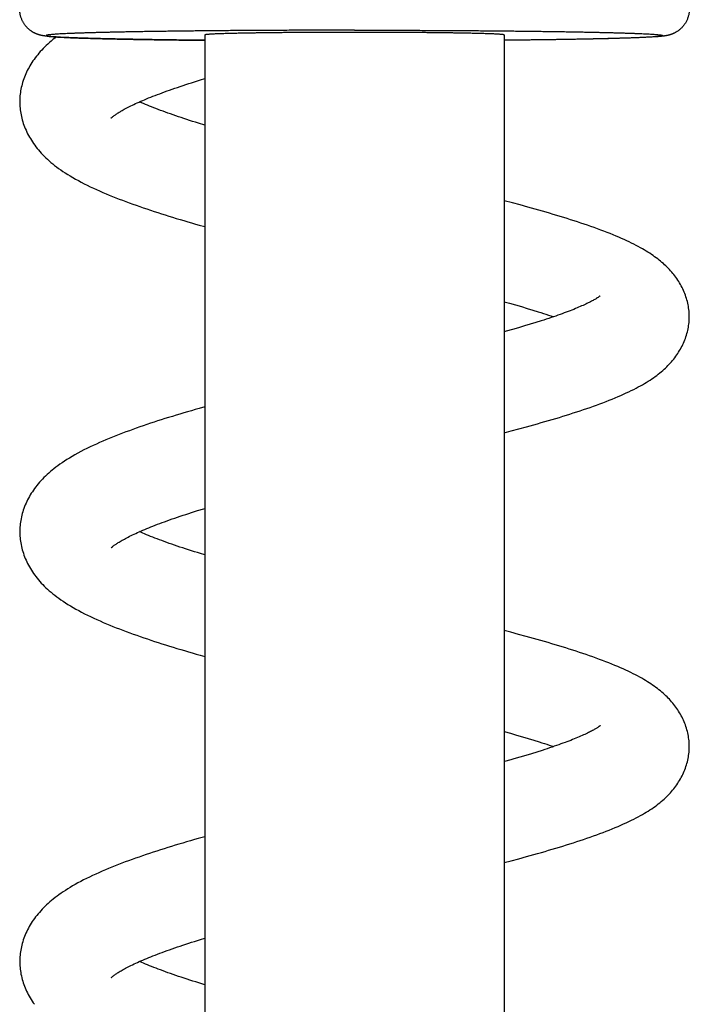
# Model space of a CAD drawing. Header units: millimetres. Extents: x 160 to 318, y 73 to 291.
# Tile 88 of 129: x 173 to 177, y 263 to 269. Entities that reach past the tile are written whole.
import ezdxf

# ---------------------------------------------------------------- set-up
doc = ezdxf.new("R2010")
doc.units = ezdxf.units.MM
doc.header["$LTSCALE"] = 30.734
doc.layers.get('0').update_dxf_attribs({"linetype": 'CONTINUOUS'})

msp = doc.modelspace()

# ---------------------------------------------------------------- linework, layer by layer
at = {"color": 7, "linetype": 'Continuous'}
for p, q in [((174.196, 268.6929), (174.196, 243.1372)), ((175.896, 268.6929), (175.896, 243.1372)), ((174.1729, 268.4379), (174.196, 268.4449)), ((175.9425, 267.7392), (175.896, 267.7515)), ((175.9859, 267.7275), (175.9425, 267.7392)), ((176.0287, 267.7158), (175.9859, 267.7275)), ((175.896, 267.1782), (175.9247, 267.1701)), ((175.9247, 267.1701), (175.9596, 267.1602)), ((175.9596, 267.1602), (175.9935, 267.1503)), ((175.9935, 267.1503), (176.0263, 267.1406)), ((176.0263, 267.1406), (176.058, 267.1309)), ((176.0749, 267.06), (176.0435, 267.0504)), ((176.1051, 267.0696), (176.0749, 267.06)), ((175.9774, 267.0307), (175.9427, 267.0207)), ((176.011, 267.0406), (175.9774, 267.0307)), ((176.0435, 267.0504), (176.011, 267.0406)), ((174.196, 266.5812), (174.1646, 266.5724)), ((175.896, 266.4342), (175.9353, 266.4446)), ((175.9353, 266.4446), (175.9786, 266.4562)), ((175.9786, 266.4562), (176.0216, 266.468)), ((176.0216, 266.468), (176.0641, 266.4798)), ((175.9334, 265.3013), (175.896, 265.3111)), ((175.977, 265.2896), (175.9334, 265.3013)), ((176.02, 265.2779), (175.977, 265.2896)), ((175.896, 264.7378), (175.931, 264.728)), ((175.931, 264.728), (175.9657, 264.7181)), ((175.9657, 264.7181), (175.9994, 264.7082)), ((175.9994, 264.7082), (176.032, 264.6985)), ((176.032, 264.6985), (176.0636, 264.6889)), ((176.1516, 264.6606), (176.1757, 264.6525)), ((176.018, 264.6023), (175.9848, 264.5925)), ((176.0502, 264.612), (176.018, 264.6023)), ((176.0812, 264.6216), (176.0502, 264.612)), ((176.111, 264.6311), (176.0812, 264.6216)), ((174.196, 264.1409), (174.1591, 264.1304)), ((175.896, 263.9939), (175.9355, 264.0043)), ((175.9355, 264.0043), (175.9789, 264.0159)), ((175.9789, 264.0159), (176.0218, 264.0277)), ((176.0218, 264.0277), (176.0643, 264.0395)), ((174.1727, 263.5571), (174.196, 263.5642))]:
    msp.add_line(p, q, dxfattribs=at)
for points in [[(173.3541, 268.6812), (173.3453, 268.6745), (173.3348, 268.6663), (173.3247, 268.6579), (173.315, 268.6496), (173.3055, 268.6412), (173.2964, 268.6328), (173.2876, 268.6243), (173.2791, 268.6157), (173.2709, 268.6071), (173.263, 268.5985), (173.2554, 268.5897), (173.248, 268.581), (173.2409, 268.5721), (173.2342, 268.5633), (173.2276, 268.5544), (173.2214, 268.5454), (173.2154, 268.5364), (173.2097, 268.5274), (173.2042, 268.5183), (173.199, 268.5091), (173.194, 268.4999), (173.1892, 268.4906), (173.1847, 268.4812), (173.1804, 268.4718), (173.1764, 268.4623), (173.1726, 268.4527), (173.169, 268.4431), (173.1657, 268.4335), (173.1627, 268.4239), (173.1599, 268.4143), (173.1574, 268.4047), (173.1552, 268.3951), (173.1531, 268.3855), (173.1514, 268.376), (173.1499, 268.3665), (173.1487, 268.3571), (173.1476, 268.3478), (173.1469, 268.3385), (173.1464, 268.3293), (173.1461, 268.3201), (173.146, 268.3132)], [(173.6651, 268.2212), (173.6651, 268.2212), (173.6651, 268.2212), (173.6653, 268.2214), (173.6657, 268.2218), (173.6662, 268.2223), (173.6669, 268.2229), (173.6678, 268.2238), (173.6689, 268.2247), (173.6702, 268.2258), (173.6717, 268.2271), (173.6734, 268.2285), (173.6754, 268.2301), (173.6776, 268.2318), (173.6801, 268.2337), (173.6828, 268.2357), (173.6858, 268.2379), (173.6891, 268.2402), (173.6926, 268.2427), (173.6965, 268.2453), (173.7007, 268.248), (173.7053, 268.2509), (173.7101, 268.2539), (173.7153, 268.2571), (173.7208, 268.2604), (173.7266, 268.2637), (173.7328, 268.2673), (173.7393, 268.2709), (173.7462, 268.2746), (173.7534, 268.2784), (173.761, 268.2823), (173.7689, 268.2863), (173.7771, 268.2904), (173.7856, 268.2945), (173.7944, 268.2987), (173.8036, 268.303), (173.8131, 268.3074), (173.823, 268.3118), (173.8332, 268.3163), (173.8438, 268.3209), (173.8547, 268.3255), (173.866, 268.3302), (173.8776, 268.335), (173.8895, 268.3398), (173.9018, 268.3447), (173.9144, 268.3496), (173.9273, 268.3545), (173.9405, 268.3595), (173.954, 268.3646), (173.9679, 268.3696), (173.982, 268.3748), (173.9965, 268.3799), (174.0112, 268.3851), (174.0262, 268.3903), (174.0415, 268.3955), (174.057, 268.4007), (174.0728, 268.406), (174.0889, 268.4113), (174.1052, 268.4166), (174.1217, 268.4219), (174.1385, 268.4272), (174.1555, 268.4325), (174.1729, 268.4379)], [(173.1461, 268.3132), (173.1461, 268.3063), (173.1464, 268.2969), (173.147, 268.2875), (173.1477, 268.2781), (173.1488, 268.2685), (173.1501, 268.2589), (173.1516, 268.2493), (173.1534, 268.2396), (173.1555, 268.2298), (173.1579, 268.2201), (173.1605, 268.2103), (173.1634, 268.2004), (173.1665, 268.1906), (173.1699, 268.1808), (173.1736, 268.171), (173.1776, 268.1613), (173.1818, 268.1516), (173.1862, 268.1419), (173.1909, 268.1324), (173.1959, 268.1229), (173.201, 268.1135), (173.2065, 268.1041), (173.2122, 268.0949), (173.2182, 268.0856), (173.2244, 268.0764), (173.231, 268.0673), (173.2378, 268.0581), (173.2449, 268.049), (173.2524, 268.04), (173.2601, 268.031), (173.2682, 268.022), (173.2765, 268.0131), (173.2852, 268.0043), (173.2942, 267.9955), (173.3035, 267.9868), (173.3132, 267.9781), (173.3232, 267.9695), (173.3335, 267.961), (173.3442, 267.9524), (173.3553, 267.944), (173.3668, 267.9355), (173.3788, 267.927), (173.3913, 267.9185), (173.4044, 267.9098), (173.4182, 267.9011), (173.4325, 267.8923), (173.4475, 267.8835), (173.4631, 267.8746), (173.4791, 267.8658), (173.4955, 267.857), (173.5123, 267.8484), (173.5293, 267.8399), (173.5466, 267.8315), (173.5641, 267.8232), (173.5818, 267.815), (173.5997, 267.807), (173.6177, 267.7991), (173.6359, 267.7914), (173.6542, 267.7837), (173.6727, 267.7762), (173.6914, 267.7688), (173.7102, 267.7614), (173.7291, 267.7541), (173.7483, 267.7469), (173.7677, 267.7398), (173.7872, 267.7327), (173.807, 267.7257), (173.8269, 267.7187), (173.847, 267.7117), (173.8673, 267.7049), (173.8877, 267.698), (173.9083, 267.6912), (173.929, 267.6845), (173.9499, 267.6778), (173.9709, 267.6712), (173.9921, 267.6646), (174.0133, 267.658), (174.0347, 267.6515), (174.0562, 267.645), (174.0778, 267.6386), (174.0995, 267.6322), (174.1213, 267.6258), (174.1432, 267.6195), (174.1653, 267.6132), (174.196, 267.6045)], [(174.196, 268.1811), (174.1612, 268.1918), (174.144, 268.1972), (174.127, 268.2025), (174.1103, 268.2079), (174.0939, 268.2132), (174.0778, 268.2185), (174.0619, 268.2237), (174.0464, 268.2289), (174.0312, 268.2341), (174.0162, 268.2393), (174.0015, 268.2444), (173.9871, 268.2495), (173.973, 268.2546), (173.9592, 268.2596), (173.9456, 268.2646), (173.9324, 268.2696), (173.9194, 268.2745), (173.9068, 268.2794), (173.8945, 268.2843), (173.8825, 268.2891), (173.8708, 268.2938), (173.8595, 268.2985), (173.8485, 268.3032), (173.8378, 268.3078), (173.8274, 268.3123), (173.8258, 268.313)], [(176.9459, 267.093), (176.9458, 267.0996), (176.9455, 267.1082), (176.945, 267.1168), (176.9443, 267.1256), (176.9433, 267.1344), (176.9421, 267.1433), (176.9407, 267.1522), (176.939, 267.1612), (176.9371, 267.1702), (176.9349, 267.1792), (176.9325, 267.1883), (176.9298, 267.1973), (176.9269, 267.2064), (176.9238, 267.2154), (176.9204, 267.2244), (176.9168, 267.2333), (176.913, 267.2421), (176.909, 267.2509), (176.9047, 267.2595), (176.9002, 267.2681), (176.8956, 267.2766), (176.8907, 267.2849), (176.8857, 267.2932), (176.8805, 267.3012), (176.8751, 267.3092), (176.8696, 267.3169), (176.864, 267.3245), (176.8582, 267.332), (176.8523, 267.3393), (176.8463, 267.3465), (176.84, 267.3536), (176.8337, 267.3606), (176.8271, 267.3676), (176.8203, 267.3744), (176.8133, 267.3813), (176.8061, 267.388), (176.7987, 267.3948), (176.791, 267.4014), (176.7832, 267.4081), (176.7751, 267.4146), (176.7667, 267.4211), (176.7582, 267.4276), (176.7494, 267.4341), (176.7403, 267.4405), (176.7309, 267.4469), (176.7213, 267.4532), (176.7114, 267.4596), (176.7011, 267.4659), (176.6905, 267.4723), (176.6796, 267.4786), (176.6682, 267.485), (176.6565, 267.4914), (176.6443, 267.4979), (176.6317, 267.5044), (176.6187, 267.5109), (176.6052, 267.5175), (176.5912, 267.5241), (176.5767, 267.5308), (176.5617, 267.5375), (176.5463, 267.5443), (176.5303, 267.5511), (176.5138, 267.5579), (176.4969, 267.5648), (176.4795, 267.5716), (176.4617, 267.5785), (176.4435, 267.5854), (176.4251, 267.5922), (176.4063, 267.599), (176.3875, 267.6057), (176.3685, 267.6123), (176.3494, 267.6188), (176.3303, 267.6252), (176.3111, 267.6315), (176.2919, 267.6378), (176.2725, 267.644), (176.253, 267.6502), (176.2334, 267.6563), (176.2136, 267.6623), (176.1937, 267.6684), (176.1736, 267.6744), (176.1534, 267.6804), (176.133, 267.6863), (176.1125, 267.6923), (176.0918, 267.6982), (176.0709, 267.7041), (176.0287, 267.7158)], [(176.4407, 267.2121), (176.4407, 267.2121), (176.4405, 267.2119), (176.4402, 267.2117), (176.4397, 267.2113), (176.4391, 267.2107), (176.4382, 267.21), (176.4372, 267.2092), (176.4359, 267.2082), (176.4344, 267.2071), (176.4326, 267.2059), (176.4306, 267.2045), (176.4284, 267.203), (176.4259, 267.2013), (176.4232, 267.1995), (176.4202, 267.1976), (176.4169, 267.1956), (176.4133, 267.1934), (176.4094, 267.1911), (176.4051, 267.1887), (176.4005, 267.1861), (176.3955, 267.1833), (176.3901, 267.1805), (176.3844, 267.1775), (176.3783, 267.1744), (176.3719, 267.1712), (176.3652, 267.1679), (176.3582, 267.1646), (176.3508, 267.1611), (176.3431, 267.1576), (176.335, 267.154), (176.3266, 267.1503), (176.3179, 267.1465), (176.3089, 267.1427), (176.2995, 267.1389), (176.2898, 267.1349), (176.2798, 267.1309), (176.2694, 267.1269), (176.2587, 267.1228), (176.2478, 267.1186), (176.2364, 267.1144), (176.2248, 267.1101), (176.2128, 267.1058), (176.2005, 267.1015), (176.1879, 267.0971), (176.175, 267.0926), (176.1617, 267.0881), (176.148, 267.0835), (176.1341, 267.0789), (176.1198, 267.0743), (176.1051, 267.0696)], [(176.058, 267.1309), (176.0886, 267.1214), (176.1036, 267.1167), (176.1182, 267.112), (176.1325, 267.1073), (176.1466, 267.1027), (176.1603, 267.0981), (176.1737, 267.0935), (176.1757, 267.0929)], [(176.0641, 266.4798), (176.0852, 266.4857), (176.1061, 266.4917), (176.1269, 266.4977), (176.1475, 266.5037), (176.168, 266.5097), (176.1884, 266.5158), (176.2085, 266.5218), (176.2285, 266.528), (176.2483, 266.5341), (176.268, 266.5403), (176.2875, 266.5465), (176.3069, 266.5528), (176.3261, 266.5591), (176.3452, 266.5655), (176.3641, 266.5719), (176.3828, 266.5784), (176.4014, 266.585), (176.4198, 266.5916), (176.4379, 266.5983), (176.4558, 266.605), (176.4735, 266.6118), (176.4909, 266.6186), (176.5081, 266.6255), (176.5249, 266.6324), (176.5414, 266.6394), (176.5574, 266.6463), (176.573, 266.6533), (176.5881, 266.6602), (176.6028, 266.6671), (176.6169, 266.6739), (176.6304, 266.6807), (176.6435, 266.6874), (176.6561, 266.6941), (176.6682, 266.7007), (176.6799, 266.7073), (176.6912, 266.7138), (176.7021, 266.7204), (176.7127, 266.727), (176.723, 266.7335), (176.7329, 266.7401), (176.7426, 266.7468), (176.752, 266.7535), (176.7611, 266.7602), (176.77, 266.767), (176.7786, 266.7739), (176.7869, 266.7807), (176.795, 266.7877), (176.8028, 266.7946), (176.8104, 266.8017), (176.8178, 266.8088), (176.8249, 266.8159), (176.8318, 266.8232), (176.8385, 266.8304), (176.845, 266.8378), (176.8513, 266.8453), (176.8574, 266.8528), (176.8634, 266.8605), (176.8691, 266.8683), (176.8748, 266.8762), (176.8802, 266.8842), (176.8855, 266.8924), (176.8905, 266.9007), (176.8954, 266.9091), (176.9001, 266.9176), (176.9046, 266.9262), (176.9089, 266.9349), (176.9129, 266.9437), (176.9167, 266.9525), (176.9204, 266.9614), (176.9237, 266.9704), (176.9269, 266.9794), (176.9298, 266.9885), (176.9325, 266.9976), (176.9349, 267.0067), (176.9371, 267.0157), (176.939, 267.0248), (176.9407, 267.0338), (176.9421, 267.0427), (176.9433, 267.0516), (176.9443, 267.0605), (176.945, 267.0693), (176.9455, 267.078), (176.9458, 267.0866), (176.9459, 267.093)], [(175.9427, 267.0207), (175.9071, 267.0106), (175.896, 267.0075)], [(174.1646, 266.5724), (174.1423, 266.566), (174.1202, 266.5596), (174.0983, 266.5532), (174.0765, 266.5468), (174.0549, 266.5404), (174.0335, 266.5339), (174.0123, 266.5274), (173.9912, 266.5209), (173.9703, 266.5144), (173.9495, 266.5078), (173.9288, 266.5012), (173.9083, 266.4945), (173.8878, 266.4878), (173.8676, 266.481), (173.8474, 266.4741), (173.8274, 266.4672), (173.8075, 266.4602), (173.7878, 266.4532), (173.7682, 266.4461), (173.7487, 266.4389), (173.7294, 266.4317), (173.7102, 266.4243), (173.6912, 266.4169), (173.6724, 266.4094), (173.6537, 266.4018), (173.6352, 266.3941), (173.617, 266.3863), (173.5989, 266.3784), (173.5809, 266.3703), (173.5631, 266.3621), (173.5454, 266.3537), (173.5278, 266.3452), (173.5103, 266.3364), (173.493, 266.3274), (173.476, 266.3183), (173.4595, 266.3091), (173.4434, 266.2999), (173.428, 266.2907), (173.4134, 266.2816), (173.3995, 266.2726), (173.3863, 266.2639), (173.3739, 266.2552), (173.3621, 266.2468), (173.3509, 266.2384), (173.3403, 266.2301), (173.33, 266.2218), (173.3201, 266.2135), (173.3105, 266.2051), (173.3011, 266.1966), (173.292, 266.1881), (173.2833, 266.1794), (173.2748, 266.1707), (173.2666, 266.1619), (173.2587, 266.1531), (173.2511, 266.1443), (173.2438, 266.1354), (173.2369, 266.1264), (173.2302, 266.1175), (173.2238, 266.1085), (173.2177, 266.0995), (173.2118, 266.0904), (173.2062, 266.0813), (173.2009, 266.0721), (173.1957, 266.0628), (173.1908, 266.0534), (173.1861, 266.0439), (173.1817, 266.0342), (173.1775, 266.0246), (173.1736, 266.0148), (173.1699, 266.005), (173.1665, 265.9953), (173.1633, 265.9855), (173.1604, 265.9757), (173.1578, 265.9659), (173.1555, 265.9562), (173.1534, 265.9464), (173.1516, 265.9368), (173.1501, 265.9271), (173.1488, 265.9176), (173.1477, 265.9081), (173.147, 265.8986), (173.1464, 265.8892), (173.1461, 265.8799), (173.146, 265.8729)], [(174.1552, 265.9921), (174.1901, 266.0028), (174.196, 266.0046)], [(173.6651, 265.7808), (173.6651, 265.7808), (173.6652, 265.7809), (173.6654, 265.7811), (173.6657, 265.7814), (173.6663, 265.782), (173.667, 265.7826), (173.6679, 265.7834), (173.669, 265.7844), (173.6702, 265.7855), (173.6718, 265.7868), (173.6735, 265.7882), (173.6754, 265.7898), (173.6776, 265.7915), (173.6801, 265.7934), (173.6828, 265.7954), (173.6857, 265.7975), (173.689, 265.7998), (173.6925, 265.8023), (173.6964, 265.8049), (173.7007, 265.8076), (173.7053, 265.8106), (173.7102, 265.8136), (173.7154, 265.8168), (173.7211, 265.8202), (173.727, 265.8236), (173.7333, 265.8272), (173.7399, 265.8308), (173.7469, 265.8346), (173.7541, 265.8384), (173.7616, 265.8423), (173.7694, 265.8462), (173.7776, 265.8503), (173.7861, 265.8544), (173.795, 265.8586), (173.8042, 265.8629), (173.8137, 265.8673), (173.8236, 265.8717), (173.8339, 265.8762), (173.8445, 265.8808), (173.8554, 265.8855), (173.8666, 265.8901), (173.8782, 265.8949), (173.8901, 265.8997), (173.9024, 265.9045), (173.9149, 265.9094), (173.9278, 265.9144), (173.941, 265.9194), (173.9545, 265.9244), (173.9683, 265.9294), (173.9824, 265.9345), (173.9968, 265.9397), (174.0114, 265.9448), (174.0264, 265.95), (174.0416, 265.9552), (174.0571, 265.9604), (174.0728, 265.9656), (174.0888, 265.9709), (174.105, 265.9761), (174.1215, 265.9814), (174.1382, 265.9867), (174.1552, 265.9921)], [(173.146, 265.8729), (173.1461, 265.8659), (173.1464, 265.8566), (173.147, 265.8472), (173.1477, 265.8377), (173.1488, 265.8281), (173.1501, 265.8185), (173.1516, 265.8088), (173.1535, 265.7991), (173.1556, 265.7893), (173.1579, 265.7795), (173.1605, 265.7697), (173.1634, 265.7599), (173.1666, 265.7501), (173.17, 265.7402), (173.1737, 265.7304), (173.1777, 265.7207), (173.1819, 265.711), (173.1863, 265.7013), (173.1911, 265.6917), (173.196, 265.6822), (173.2012, 265.6728), (173.2067, 265.6634), (173.2124, 265.6541), (173.2184, 265.6449), (173.2247, 265.6357), (173.2313, 265.6265), (173.2381, 265.6174), (173.2453, 265.6083), (173.2527, 265.5992), (173.2605, 265.5902), (173.2686, 265.5812), (173.277, 265.5723), (173.2857, 265.5634), (173.2947, 265.5546), (173.3041, 265.5459), (173.3138, 265.5372), (173.3238, 265.5286), (173.3342, 265.5201), (173.3449, 265.5115), (173.356, 265.503), (173.3676, 265.4946), (173.3796, 265.4861), (173.3922, 265.4775), (173.4054, 265.4688), (173.4193, 265.46), (173.4338, 265.4512), (173.449, 265.4423), (173.4647, 265.4334), (173.4808, 265.4245), (173.4974, 265.4157), (173.5142, 265.4071), (173.5313, 265.3985), (173.5486, 265.3901), (173.5662, 265.3818), (173.584, 265.3737), (173.602, 265.3656), (173.6201, 265.3578), (173.6383, 265.35), (173.6567, 265.3424), (173.6752, 265.3349), (173.6938, 265.3274), (173.7126, 265.3201), (173.7317, 265.3128), (173.7509, 265.3056), (173.7703, 265.2985), (173.79, 265.2914), (173.8098, 265.2843), (173.8298, 265.2773), (173.85, 265.2704), (173.8703, 265.2635), (173.8908, 265.2566), (173.9115, 265.2498), (173.9323, 265.2431), (173.9532, 265.2364), (173.9743, 265.2297), (173.9955, 265.2231), (174.0169, 265.2166), (174.0383, 265.21), (174.0599, 265.2035), (174.0815, 265.1971), (174.1033, 265.1907), (174.1252, 265.1843), (174.1472, 265.178), (174.1693, 265.1717), (174.196, 265.1641)], [(174.196, 265.7408), (174.1717, 265.7482), (174.1543, 265.7536), (174.1372, 265.759), (174.1203, 265.7643), (174.1036, 265.7697), (174.0872, 265.775), (174.0711, 265.7803), (174.0553, 265.7856), (174.0397, 265.7909), (174.0244, 265.7961), (174.0094, 265.8013), (173.9948, 265.8064), (173.9804, 265.8115), (173.9664, 265.8166), (173.9527, 265.8217), (173.9393, 265.8266), (173.9262, 265.8316), (173.9135, 265.8365), (173.9011, 265.8413), (173.889, 265.8461), (173.8772, 265.8509), (173.8658, 265.8555), (173.8547, 265.8602), (173.8439, 265.8648), (173.8335, 265.8693), (173.8258, 265.8727)], [(176.9459, 264.6527), (176.9458, 264.6592), (176.9455, 264.6678), (176.945, 264.6765), (176.9443, 264.6853), (176.9433, 264.6941), (176.9421, 264.703), (176.9407, 264.7119), (176.939, 264.7209), (176.9371, 264.7299), (176.9349, 264.739), (176.9325, 264.748), (176.9298, 264.7571), (176.9269, 264.7661), (176.9238, 264.7752), (176.9204, 264.7841), (176.9168, 264.7931), (176.9129, 264.8019), (176.9089, 264.8107), (176.9046, 264.8193), (176.9002, 264.8279), (176.8955, 264.8364), (176.8906, 264.8447), (176.8856, 264.8529), (176.8804, 264.861), (176.875, 264.869), (176.8694, 264.8769), (176.8637, 264.8846), (176.8578, 264.8921), (176.8519, 264.8995), (176.8458, 264.9067), (176.8396, 264.9138), (176.8332, 264.9208), (176.8266, 264.9277), (176.8198, 264.9346), (176.8127, 264.9415), (176.8053, 264.9484), (176.7977, 264.9552), (176.7899, 264.962), (176.7819, 264.9688), (176.7736, 264.9755), (176.7651, 264.9821), (176.7563, 264.9887), (176.7473, 264.9952), (176.738, 265.0017), (176.7284, 265.0082), (176.7186, 265.0146), (176.7084, 265.021), (176.698, 265.0275), (176.6871, 265.0339), (176.6759, 265.0403), (176.6643, 265.0468), (176.6523, 265.0533), (176.6399, 265.0599), (176.627, 265.0664), (176.6136, 265.0731), (176.5998, 265.0797), (176.5854, 265.0865), (176.5706, 265.0932), (176.5553, 265.1), (176.5395, 265.1068), (176.5233, 265.1137), (176.5066, 265.1205), (176.4895, 265.1273), (176.4721, 265.1342), (176.4542, 265.141), (176.4361, 265.1478), (176.4177, 265.1545), (176.399, 265.1612), (176.3801, 265.1679), (176.3611, 265.1744), (176.342, 265.1809), (176.3228, 265.1873), (176.3036, 265.1937), (176.2842, 265.1999), (176.2647, 265.2061), (176.2451, 265.2123), (176.2254, 265.2184), (176.2055, 265.2244), (176.1855, 265.2305), (176.1653, 265.2365), (176.145, 265.2425), (176.1246, 265.2484), (176.104, 265.2543), (176.0832, 265.2602), (176.0623, 265.2661), (176.02, 265.2779)], [(176.4407, 264.7717), (176.4407, 264.7717), (176.4406, 264.7716), (176.4403, 264.7714), (176.4398, 264.771), (176.4392, 264.7705), (176.4384, 264.7698), (176.4373, 264.769), (176.4361, 264.7681), (176.4346, 264.767), (176.4329, 264.7658), (176.431, 264.7644), (176.4288, 264.7629), (176.4264, 264.7613), (176.4237, 264.7595), (176.4208, 264.7577), (176.4176, 264.7557), (176.4141, 264.7536), (176.4103, 264.7513), (176.4062, 264.7489), (176.4017, 264.7464), (176.3968, 264.7437), (176.3916, 264.7409), (176.386, 264.738), (176.3801, 264.7349), (176.3739, 264.7318), (176.3673, 264.7285), (176.3603, 264.7252), (176.3531, 264.7218), (176.3455, 264.7183), (176.3376, 264.7147), (176.3293, 264.7111), (176.3207, 264.7074), (176.3118, 264.7036), (176.3026, 264.6998), (176.293, 264.6958), (176.2831, 264.6919), (176.2729, 264.6879), (176.2625, 264.6838), (176.2517, 264.6797), (176.2406, 264.6756), (176.2292, 264.6714), (176.2174, 264.6671), (176.2053, 264.6628), (176.1928, 264.6584), (176.18, 264.654), (176.1669, 264.6495), (176.1534, 264.645), (176.1396, 264.6404), (176.1254, 264.6358), (176.111, 264.6311)], [(176.0636, 264.6889), (176.0941, 264.6793), (176.1089, 264.6746), (176.1235, 264.6699), (176.1377, 264.6653), (176.1516, 264.6606)], [(176.0643, 264.0395), (176.0854, 264.0454), (176.1063, 264.0514), (176.1271, 264.0574), (176.1478, 264.0634), (176.1683, 264.0694), (176.1886, 264.0755), (176.2089, 264.0816), (176.2289, 264.0877), (176.2488, 264.0939), (176.2685, 264.1001), (176.288, 264.1063), (176.3074, 264.1126), (176.3266, 264.1189), (176.3456, 264.1253), (176.3646, 264.1317), (176.3833, 264.1382), (176.4019, 264.1448), (176.4203, 264.1514), (176.4384, 264.1581), (176.4564, 264.1648), (176.474, 264.1716), (176.4914, 264.1785), (176.5086, 264.1853), (176.5254, 264.1923), (176.5418, 264.1992), (176.5578, 264.2062), (176.5733, 264.2131), (176.5884, 264.22), (176.603, 264.2268), (176.617, 264.2337), (176.6306, 264.2404), (176.6436, 264.2471), (176.6561, 264.2537), (176.6682, 264.2603), (176.6799, 264.2669), (176.6912, 264.2735), (176.7021, 264.28), (176.7127, 264.2866), (176.7229, 264.2931), (176.7329, 264.2997), (176.7425, 264.3064), (176.7519, 264.3131), (176.7611, 264.3198), (176.77, 264.3266), (176.7786, 264.3335), (176.7869, 264.3404), (176.795, 264.3473), (176.8028, 264.3543), (176.8104, 264.3613), (176.8177, 264.3684), (176.8249, 264.3756), (176.8318, 264.3828), (176.8385, 264.3901), (176.845, 264.3974), (176.8513, 264.4049), (176.8574, 264.4124), (176.8634, 264.4201), (176.8691, 264.4279), (176.8748, 264.4358), (176.8802, 264.4439), (176.8855, 264.452), (176.8905, 264.4603), (176.8954, 264.4687), (176.9001, 264.4772), (176.9046, 264.4858), (176.9089, 264.4945), (176.9129, 264.5033), (176.9167, 264.5121), (176.9204, 264.5211), (176.9237, 264.53), (176.9269, 264.5391), (176.9298, 264.5481), (176.9325, 264.5572), (176.9349, 264.5663), (176.9371, 264.5754), (176.939, 264.5844), (176.9407, 264.5934), (176.9421, 264.6024), (176.9433, 264.6113), (176.9443, 264.6201), (176.945, 264.6289), (176.9455, 264.6376), (176.9458, 264.6462), (176.9459, 264.6527)], [(175.933, 264.5776), (175.8973, 264.5675), (175.896, 264.5672)], [(175.9848, 264.5925), (175.9505, 264.5826), (175.933, 264.5776)], [(174.1591, 264.1304), (174.137, 264.1241), (174.115, 264.1177), (174.0932, 264.1114), (174.0715, 264.1049), (174.0499, 264.0985), (174.0286, 264.092), (174.0073, 264.0856), (173.9863, 264.079), (173.9654, 264.0725), (173.9446, 264.0659), (173.9241, 264.0593), (173.9036, 264.0526), (173.8833, 264.0459), (173.8631, 264.0391), (173.8431, 264.0323), (173.8232, 264.0254), (173.8034, 264.0184), (173.7837, 264.0114), (173.7643, 264.0043), (173.745, 263.9972), (173.7258, 263.9899), (173.7068, 263.9826), (173.6879, 263.9752), (173.6692, 263.9677), (173.6506, 263.9601), (173.632, 263.9523), (173.6136, 263.9445), (173.5954, 263.9365), (173.5775, 263.9284), (173.5598, 263.9202), (173.5424, 263.9119), (173.5253, 263.9036), (173.5086, 263.8952), (173.4924, 263.8867), (173.4766, 263.8782), (173.4612, 263.8697), (173.4464, 263.8613), (173.4321, 263.8528), (173.4184, 263.8444), (173.4053, 263.8361), (173.3927, 263.8278), (173.3806, 263.8196), (173.3689, 263.8114), (173.3577, 263.8032), (173.347, 263.795), (173.3366, 263.7868), (173.3265, 263.7786), (173.3168, 263.7703), (173.3074, 263.7621), (173.2984, 263.7537), (173.2896, 263.7454), (173.2811, 263.7369), (173.273, 263.7284), (173.265, 263.7199), (173.2574, 263.7113), (173.25, 263.7026), (173.2429, 263.6939), (173.2361, 263.6851), (173.2295, 263.6762), (173.2232, 263.6673), (173.2172, 263.6584), (173.2114, 263.6493), (173.2058, 263.6402), (173.2005, 263.631), (173.1954, 263.6217), (173.1905, 263.6123), (173.1858, 263.6028), (173.1814, 263.5932), (173.1772, 263.5836), (173.1733, 263.5739), (173.1697, 263.5642), (173.1663, 263.5544), (173.1632, 263.5447), (173.1603, 263.5349), (173.1577, 263.5252), (173.1554, 263.5155), (173.1534, 263.5058), (173.1516, 263.4962), (173.15, 263.4866), (173.1488, 263.477), (173.1477, 263.4676), (173.1469, 263.4582), (173.1464, 263.4488), (173.1461, 263.4396), (173.146, 263.4325)], [(173.6651, 263.3405), (173.6651, 263.3405), (173.6652, 263.3405), (173.6654, 263.3407), (173.6657, 263.3411), (173.6663, 263.3416), (173.667, 263.3423), (173.6679, 263.3431), (173.669, 263.3441), (173.6702, 263.3452), (173.6718, 263.3465), (173.6735, 263.3479), (173.6754, 263.3494), (173.6776, 263.3512), (173.6801, 263.353), (173.6828, 263.355), (173.6857, 263.3572), (173.689, 263.3595), (173.6926, 263.3619), (173.6964, 263.3645), (173.7007, 263.3673), (173.7053, 263.3702), (173.7102, 263.3733), (173.7154, 263.3765), (173.721, 263.3798), (173.7269, 263.3832), (173.7332, 263.3868), (173.7398, 263.3904), (173.7467, 263.3942), (173.754, 263.398), (173.7615, 263.4019), (173.7694, 263.4058), (173.7775, 263.4099), (173.786, 263.414), (173.7949, 263.4182), (173.8041, 263.4225), (173.8136, 263.4269), (173.8235, 263.4313), (173.8338, 263.4358), (173.8444, 263.4404), (173.8553, 263.445), (173.8665, 263.4497), (173.8781, 263.4545), (173.89, 263.4593), (173.9023, 263.4641), (173.9148, 263.469), (173.9277, 263.474), (173.9409, 263.479), (173.9544, 263.484), (173.9682, 263.489), (173.9822, 263.4941), (173.9966, 263.4992), (174.0113, 263.5044), (174.0262, 263.5096), (174.0414, 263.5148), (174.0569, 263.52), (174.0726, 263.5252), (174.0886, 263.5305), (174.1049, 263.5358), (174.1214, 263.5411), (174.1383, 263.5464), (174.1553, 263.5517), (174.1727, 263.5571)], [(173.146, 263.4325), (173.1461, 263.4257), (173.1464, 263.4164), (173.1469, 263.4071), (173.1477, 263.3978), (173.1487, 263.3883), (173.15, 263.3788), (173.1515, 263.3693), (173.1533, 263.3597), (173.1553, 263.35), (173.1576, 263.3403), (173.1602, 263.3306), (173.163, 263.3209), (173.1661, 263.3112), (173.1694, 263.3015), (173.173, 263.2918), (173.1769, 263.2822), (173.181, 263.2726), (173.1854, 263.263), (173.19, 263.2536), (173.1948, 263.2441), (173.1999, 263.2348), (173.2053, 263.2255), (173.2109, 263.2163), (173.2167, 263.2071), (173.2228, 263.198), (173.2292, 263.189)], [(174.196, 263.3004), (174.1632, 263.3105), (174.1458, 263.3159), (174.1288, 263.3213), (174.1119, 263.3267), (174.0954, 263.332), (174.0791, 263.3373), (174.0631, 263.3426), (174.0473, 263.3479), (174.0319, 263.3532), (174.0167, 263.3584), (174.0019, 263.3636), (173.9873, 263.3687), (173.9731, 263.3738), (173.9592, 263.3789), (173.9456, 263.3839), (173.9324, 263.3889), (173.9195, 263.3938), (173.9069, 263.3987), (173.8947, 263.4035), (173.8827, 263.4083), (173.8711, 263.413), (173.8599, 263.4177), (173.8489, 263.4223), (173.8383, 263.4268), (173.8279, 263.4314), (173.8258, 263.4323)]]:
    msp.add_lwpolyline(points, dxfattribs=at)
for points, knots in [([(174.196, 268.6626), (174.1921, 268.6627), (174.1737, 268.6628), (174.1412, 268.6632), (174.0987, 268.6636), (174.0569, 268.6641), (174.0159, 268.6646), (173.9758, 268.6651), (173.9365, 268.6657), (173.898, 268.6662), (173.8605, 268.6668), (173.824, 268.6674), (173.7884, 268.6681), (173.7538, 268.6687), (173.7203, 268.6694), (173.6878, 268.67), (173.6564, 268.6707), (173.6261, 268.6714), (173.5969, 268.6721), (173.5688, 268.6729), (173.5419, 268.6736), (173.5161, 268.6744), (173.4916, 268.6752), (173.4682, 268.676), (173.446, 268.6768), (173.4249, 268.6777), (173.4051, 268.6785), (173.3863, 268.6794), (173.3688, 268.6803), (173.3529, 268.6813), (173.3393, 268.6822), (173.3281, 268.683), (173.3188, 268.6837), (173.3109, 268.6844), (173.3042, 268.6851), (173.2982, 268.6858), (173.2929, 268.6864), (173.2881, 268.6871), (173.2837, 268.6877), (173.2795, 268.6884), (173.2756, 268.6891), (173.2718, 268.6898), (173.2682, 268.6906), (173.2645, 268.6915), (173.2609, 268.6924), (173.2574, 268.6934), (173.2538, 268.6945), (173.2503, 268.6956), (173.2469, 268.6968), (173.2434, 268.6981), (173.2399, 268.6995), (173.2363, 268.7011), (173.2327, 268.7027), (173.2289, 268.7046), (173.2251, 268.7066), (173.2211, 268.7089), (173.2171, 268.7113), (173.2128, 268.7141), (173.2085, 268.717), (173.2042, 268.7203), (173.1997, 268.7239), (173.1952, 268.7279), (173.1906, 268.7323), (173.1861, 268.7369), (173.1816, 268.7419), (173.1773, 268.7472), (173.1731, 268.753), (173.1691, 268.759), (173.1653, 268.7653), (173.1618, 268.7719), (173.1586, 268.7787), (173.1557, 268.7858), (173.1532, 268.793), (173.151, 268.8004), (173.1492, 268.808), (173.1478, 268.8157), (173.1467, 268.8235), (173.1461, 268.8314), (173.146, 268.8367), (173.146, 268.8393)], [0, 0, 0, 0, 0.011676, 0.05496, 0.097516, 0.139312, 0.180314, 0.220489, 0.259807, 0.298237, 0.335748, 0.372312, 0.407901, 0.442488, 0.476047, 0.508554, 0.539985, 0.57032, 0.599536, 0.627617, 0.654547, 0.68031, 0.704898, 0.728302, 0.750523, 0.771562, 0.79145, 0.810166, 0.827946, 0.844186, 0.857797, 0.868819, 0.877993, 0.885771, 0.892482, 0.898381, 0.903668, 0.908481, 0.912935, 0.917136, 0.921112, 0.924912, 0.928641, 0.932352, 0.936098, 0.939778, 0.943507, 0.947183, 0.95078, 0.954493, 0.958308, 0.962128, 0.966152, 0.970242, 0.974738, 0.979179, 0.984012, 0.988904, 0.994399, 0.999574, 1.005307, 1.011604, 1.017643, 1.024387, 1.030829, 1.037815, 1.044994, 1.05219, 1.059542, 1.066976, 1.074586, 1.082125, 1.089853, 1.097491, 1.105364, 1.113117, 1.121036, 1.128925, 1.136907, 1.136907, 1.136907, 1.136907]), ([(176.946, 268.8393), (176.946, 268.8366), (176.9458, 268.8312), (176.9452, 268.8232), (176.9441, 268.8151), (176.9425, 268.807), (176.9405, 268.799), (176.9381, 268.791), (176.9351, 268.7831), (176.9318, 268.7754), (176.928, 268.7678), (176.9238, 268.7606), (176.9191, 268.7534), (176.914, 268.7464), (176.9084, 268.7397), (176.9029, 268.7338), (176.8974, 268.7285), (176.8917, 268.7235), (176.886, 268.719), (176.8806, 268.7151), (176.8755, 268.7117), (176.8706, 268.7087), (176.8658, 268.7061), (176.8613, 268.7037), (176.8569, 268.7017), (176.8529, 268.6999), (176.8489, 268.6983), (176.845, 268.6968), (176.8412, 268.6955), (176.8374, 268.6942), (176.8336, 268.6931), (176.8298, 268.6921), (176.826, 268.6911), (176.8221, 268.6903), (176.8183, 268.6895), (176.8142, 268.6887), (176.81, 268.688), (176.8056, 268.6873), (176.8007, 268.6866), (176.7955, 268.686), (176.7896, 268.6853), (176.7829, 268.6846), (176.7752, 268.6839), (176.7661, 268.6831), (176.7551, 268.6823), (176.7417, 268.6814), (176.7261, 268.6805), (176.7087, 268.6796), (176.6901, 268.6787), (176.6703, 268.6778), (176.6494, 268.677), (176.6273, 268.6761), (176.604, 268.6753), (176.5795, 268.6745), (176.5538, 268.6738), (176.5269, 268.673), (176.4989, 268.6722), (176.4698, 268.6715), (176.4395, 268.6708), (176.408, 268.6701), (176.3756, 268.6694), (176.342, 268.6688), (176.3074, 268.6681), (176.2718, 268.6675), (176.2352, 268.6669), (176.1976, 268.6663), (176.1592, 268.6657), (176.1198, 268.6652), (176.0795, 268.6647), (176.0385, 268.6642), (175.9966, 268.6637), (175.9539, 268.6632), (175.9203, 268.6629), (175.9009, 268.6627), (175.896, 268.6626)], [0, 0, 0, 0, 0.008072, 0.016159, 0.024217, 0.032574, 0.040852, 0.048958, 0.057695, 0.066102, 0.074224, 0.082994, 0.091211, 0.100089, 0.109011, 0.117061, 0.124274, 0.132187, 0.139667, 0.146054, 0.152263, 0.158028, 0.163212, 0.168594, 0.173375, 0.177695, 0.181962, 0.186182, 0.190164, 0.194174, 0.198126, 0.202054, 0.205989, 0.209894, 0.213828, 0.217858, 0.222133, 0.226632, 0.23145, 0.236728, 0.242582, 0.249215, 0.256866, 0.265871, 0.276668, 0.289948, 0.305904, 0.323577, 0.34219, 0.361968, 0.382906, 0.405031, 0.42835, 0.452861, 0.478559, 0.505433, 0.53347, 0.562654, 0.592967, 0.624389, 0.656897, 0.690469, 0.725079, 0.760703, 0.797312, 0.834879, 0.873374, 0.912768, 0.953029, 0.994125, 1.036025, 1.078693, 1.122098, 1.136902, 1.136902, 1.136902, 1.136902]), ([(175.046, 268.7078), (175.0363, 268.7078), (175.0169, 268.7078), (174.988, 268.7077), (174.9591, 268.7077), (174.9303, 268.7076), (174.9016, 268.7076), (174.8731, 268.7075), (174.8448, 268.7074), (174.8167, 268.7072), (174.7889, 268.7071), (174.7614, 268.7069), (174.7343, 268.7067), (174.7075, 268.7065), (174.6811, 268.7063), (174.6551, 268.7061), (174.6296, 268.7059), (174.6045, 268.7056), (174.58, 268.7053), (174.556, 268.7051), (174.5326, 268.7048), (174.5098, 268.7045), (174.4876, 268.7041), (174.466, 268.7038), (174.4452, 268.7034), (174.425, 268.7031), (174.4056, 268.7027), (174.3869, 268.7023), (174.369, 268.7019), (174.3518, 268.7015), (174.3355, 268.7011), (174.32, 268.7007), (174.3053, 268.7002), (174.2916, 268.6998), (174.2786, 268.6993), (174.2666, 268.6989), (174.2555, 268.6984), (174.2453, 268.6979), (174.2361, 268.6975), (174.2278, 268.697), (174.2204, 268.6965), (174.2141, 268.696), (174.2086, 268.6955), (174.2042, 268.695), (174.2007, 268.6945), (174.1982, 268.694), (174.1968, 268.6937), (174.196, 268.6932), (174.196, 268.6929)], [0, 0, 0, 0, 0.0290172, 0.0580006, 0.0869164, 0.115731, 0.1444107, 0.1729222, 0.2012323, 0.2293079, 0.2571164, 0.2846254, 0.3118027, 0.3386168, 0.3650365, 0.3910308, 0.4165695, 0.441623, 0.4661618, 0.4901576, 0.5135823, 0.5364086, 0.5586098, 0.5801603, 0.6010347, 0.6212089, 0.6406592, 0.6593631, 0.6772987, 0.6944452, 0.7107826, 0.7262919, 0.7409551, 0.754755, 0.7676758, 0.7797024, 0.790821, 0.8010187, 0.810284, 0.8186062, 0.8259761, 0.8323857, 0.8378286, 0.8423, 0.8457977, 0.8483239, 0.8498939, 0.8506026, 0.8506026, 0.8506026, 0.8506026]), ([(175.896, 268.6929), (175.896, 268.6932), (175.8951, 268.6937), (175.8937, 268.694), (175.8912, 268.6945), (175.8877, 268.695), (175.8833, 268.6955), (175.8779, 268.696), (175.8715, 268.6965), (175.8641, 268.697), (175.8558, 268.6975), (175.8466, 268.6979), (175.8364, 268.6984), (175.8253, 268.6989), (175.8133, 268.6993), (175.8003, 268.6998), (175.7866, 268.7002), (175.7719, 268.7007), (175.7564, 268.7011), (175.7401, 268.7015), (175.723, 268.7019), (175.705, 268.7023), (175.6863, 268.7027), (175.6669, 268.7031), (175.6467, 268.7034), (175.6259, 268.7038), (175.6043, 268.7041), (175.5821, 268.7045), (175.5593, 268.7048), (175.5359, 268.7051), (175.5119, 268.7053), (175.4874, 268.7056), (175.4624, 268.7059), (175.4368, 268.7061), (175.4108, 268.7063), (175.3844, 268.7065), (175.3576, 268.7067), (175.3305, 268.7069), (175.303, 268.7071), (175.2752, 268.7072), (175.2471, 268.7074), (175.2188, 268.7075), (175.1903, 268.7076), (175.1616, 268.7076), (175.1328, 268.7077), (175.1039, 268.7077), (175.075, 268.7078), (175.0556, 268.7078), (175.046, 268.7078)], [0, 0, 0, 0, 0.0007087, 0.0022788, 0.004805, 0.0083026, 0.012774, 0.0182169, 0.0246266, 0.0319965, 0.0403187, 0.0495839, 0.0597816, 0.0709002, 0.0829268, 0.0958476, 0.1096476, 0.1243107, 0.13982, 0.1561574, 0.1733039, 0.1912395, 0.2099434, 0.2293938, 0.2495679, 0.2704424, 0.2919928, 0.3141941, 0.3370204, 0.360445, 0.3844408, 0.4089797, 0.4340331, 0.4595719, 0.4855662, 0.5119858, 0.5387999, 0.5659773, 0.5934862, 0.6212947, 0.6493704, 0.6776804, 0.7061919, 0.7348717, 0.7636863, 0.7926021, 0.8215855, 0.8506026, 0.8506026, 0.8506026, 0.8506026])]:
    msp.add_open_spline(points, degree=3, knots=knots, dxfattribs=at)
at = {"color": 9, "linetype": 'Continuous'}
for points in [[(175.046, 268.7199), (175.0294, 268.7199), (174.9962, 268.7199), (174.9464, 268.7198), (174.8966, 268.7198), (174.8469, 268.7197), (174.7974, 268.7196), (174.748, 268.7194), (174.6989, 268.7193), (174.65, 268.7191), (174.6015, 268.7189), (174.5534, 268.7187), (174.5056, 268.7184), (174.4584, 268.7181), (174.4115, 268.7178), (174.3652, 268.7175), (174.3195, 268.7171), (174.2743, 268.7168), (174.2298, 268.7164), (174.1859, 268.716), (174.1427, 268.7155), (174.1003, 268.7151), (174.0587, 268.7146), (174.0178, 268.7141), (173.9778, 268.7135), (173.9387, 268.713), (173.9004, 268.7124), (173.8631, 268.7119), (173.8268, 268.7113), (173.7915, 268.7106), (173.7571, 268.71), (173.7239, 268.7094), (173.6917, 268.7087), (173.6606, 268.708), (173.6307, 268.7073), (173.6019, 268.7066), (173.5742, 268.7059), (173.5478, 268.7051), (173.5226, 268.7044), (173.4987, 268.7036), (173.476, 268.7029), (173.4546, 268.7021), (173.4345, 268.7013), (173.4157, 268.7005), (173.3982, 268.6996), (173.3821, 268.6988), (173.3673, 268.698), (173.3539, 268.6972), (173.3419, 268.6963), (173.3313, 268.6955), (173.3221, 268.6946), (173.3142, 268.6938), (173.3078, 268.6929), (173.3028, 268.6921), (173.2992, 268.6912), (173.2971, 268.6906), (173.2956, 268.6893), (173.2971, 268.6881), (173.2992, 268.6875), (173.3028, 268.6866), (173.3078, 268.6858), (173.3142, 268.6849), (173.3221, 268.6841), (173.3313, 268.6832), (173.3419, 268.6824), (173.3539, 268.6815), (173.3673, 268.6807), (173.3821, 268.6799), (173.3982, 268.679), (173.4157, 268.6782), (173.4345, 268.6774), (173.4546, 268.6766), (173.476, 268.6758), (173.4987, 268.6751), (173.5226, 268.6743), (173.5478, 268.6736), (173.5742, 268.6728), (173.6019, 268.6721), (173.6307, 268.6714), (173.6606, 268.6707), (173.6917, 268.67), (173.7239, 268.6693), (173.7571, 268.6687), (173.7915, 268.668), (173.8268, 268.6674), (173.8631, 268.6668), (173.9004, 268.6663), (173.9387, 268.6657), (173.9778, 268.6652), (174.0178, 268.6646), (174.0587, 268.6641), (174.1003, 268.6636), (174.1427, 268.6632), (174.1747, 268.6629), (174.1925, 268.6627), (174.196, 268.6627)], [(175.046, 268.7199), (175.0625, 268.7199), (175.0957, 268.7199), (175.1455, 268.7198), (175.1953, 268.7198), (175.245, 268.7197), (175.2945, 268.7196), (175.3439, 268.7194), (175.393, 268.7193), (175.4419, 268.7191), (175.4904, 268.7189), (175.5385, 268.7187), (175.5863, 268.7184), (175.6336, 268.7181), (175.6804, 268.7178), (175.7267, 268.7175), (175.7724, 268.7171), (175.8176, 268.7168), (175.8621, 268.7164), (175.906, 268.716), (175.9492, 268.7155), (175.9916, 268.7151), (176.0332, 268.7146), (176.0741, 268.7141), (176.1141, 268.7135), (176.1532, 268.713), (176.1915, 268.7124), (176.2288, 268.7119), (176.2651, 268.7113), (176.3004, 268.7106), (176.3348, 268.71), (176.368, 268.7094), (176.4002, 268.7087), (176.4313, 268.708), (176.4612, 268.7073), (176.49, 268.7066), (176.5177, 268.7059), (176.5441, 268.7051), (176.5693, 268.7044), (176.5932, 268.7036), (176.6159, 268.7029), (176.6373, 268.7021), (176.6574, 268.7013), (176.6762, 268.7005), (176.6937, 268.6996), (176.7098, 268.6988), (176.7246, 268.698), (176.738, 268.6972), (176.75, 268.6963), (176.7606, 268.6955), (176.7699, 268.6946), (176.7777, 268.6938), (176.7841, 268.6929), (176.7891, 268.6921), (176.7927, 268.6912), (176.7949, 268.6906), (176.7963, 268.6893), (176.7949, 268.6881), (176.7927, 268.6875), (176.7891, 268.6866), (176.7841, 268.6858), (176.7777, 268.6849), (176.7699, 268.6841), (176.7606, 268.6832), (176.75, 268.6824), (176.738, 268.6815), (176.7246, 268.6807), (176.7098, 268.6799), (176.6937, 268.679), (176.6762, 268.6782), (176.6574, 268.6774), (176.6373, 268.6766), (176.6159, 268.6758), (176.5932, 268.6751), (176.5693, 268.6743), (176.5441, 268.6736), (176.5177, 268.6728), (176.49, 268.6721), (176.4612, 268.6714), (176.4313, 268.6707), (176.4002, 268.67), (176.368, 268.6693), (176.3348, 268.6687), (176.3004, 268.668), (176.2651, 268.6674), (176.2288, 268.6668), (176.1915, 268.6663), (176.1532, 268.6657), (176.1141, 268.6652), (176.0741, 268.6646), (176.0332, 268.6641), (175.9916, 268.6636), (175.9492, 268.6632), (175.9172, 268.6629), (175.8994, 268.6627), (175.896, 268.6627)]]:
    msp.add_open_spline(points, degree=3, knots=[0, 0, 0, 0, 0.049778, 0.099585, 0.149367, 0.199071, 0.248643, 0.29803, 0.347177, 0.396033, 0.444552, 0.492703, 0.54045, 0.587763, 0.634602, 0.680928, 0.726698, 0.771872, 0.816416, 0.860292, 0.903467, 0.945906, 0.987574, 1.028437, 1.068461, 1.107613, 1.145862, 1.183177, 1.219526, 1.254881, 1.289213, 1.322494, 1.354696, 1.385794, 1.415762, 1.444575, 1.472211, 1.498646, 1.52386, 1.547831, 1.570541, 1.591971, 1.612103, 1.630922, 1.648412, 1.66456, 1.679351, 1.692776, 1.704824, 1.715485, 1.724752, 1.73262, 1.739086, 1.74415, 1.747821, 1.750133, 1.75126, 1.752387, 1.754699, 1.75837, 1.763434, 1.7699, 1.777768, 1.787035, 1.797696, 1.809743, 1.823168, 1.83796, 1.854108, 1.871598, 1.890416, 1.910549, 1.931979, 1.954688, 1.97866, 2.003874, 2.030309, 2.057945, 2.086758, 2.116726, 2.147823, 2.180026, 2.213306, 2.247638, 2.282993, 2.319343, 2.356658, 2.394907, 2.434059, 2.474083, 2.514946, 2.556614, 2.599053, 2.642228, 2.652508, 2.652508, 2.652508, 2.652508], dxfattribs=at)

doc.saveas('drawing.dxf')
